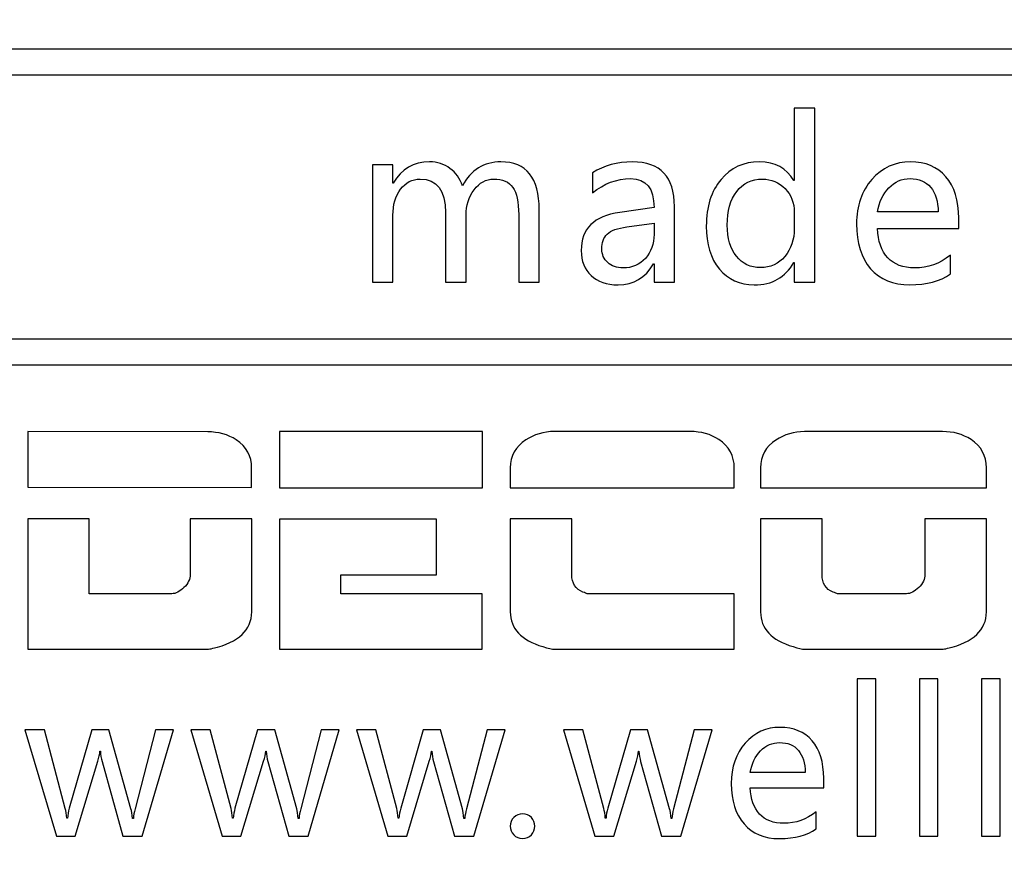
# Model space of a CAD drawing. Header units: millimetres. Extents: x -1114 to 1396, y -630 to 631.
# Tile 66 of 256: x -923.22 to -916.3, y -67.38 to -61.42. Entities that reach past the tile are written whole.
import ezdxf

# ---------------------------------------------------------------- set-up
doc = ezdxf.new("R2010")
doc.units = ezdxf.units.MM
doc.header["$MEASUREMENT"] = 0

msp = doc.modelspace()

# ---------------------------------------------------------------- linework, layer by layer
at = {"lineweight": 18}
msp.add_open_spline([(1038.9843, -629.7647), (1038.9843, -629.7647), (-1111.4882, -629.7647), (-1111.4882, -629.7647), (-1111.4882, -629.7647), (-1111.4882, -629.7647), (-1111.4882, 630.7883), (-1111.4882, 630.7883), (-1111.4882, 630.7883), (-1111.4882, 630.7883), (1038.9843, 630.7883), (1038.9843, 630.7883)], degree=3, knots=[0, 0, 0, 0, 0.333333, 0.333333, 0.333333, 0.333333, 0.666667, 0.666667, 0.666667, 0.666667, 1, 1, 1, 1], dxfattribs=at)
for points, knots in [([(-908.3456, -61.7358), (-908.3456, -61.7358), (-908.4048, -61.8085), (-908.4048, -61.8085), (-908.4048, -61.8085), (-908.4048, -61.8085), (-948.4773, -61.8085), (-948.4773, -61.8085), (-948.4773, -61.8085), (-948.4773, -61.8085), (-948.4773, -61.6265), (-948.4773, -61.6265), (-948.4773, -61.6265), (-948.4773, -61.6265), (-908.4048, -61.6265), (-908.4048, -61.6265), (-908.4048, -61.6265), (-908.4048, -61.6265), (-908.3456, -61.7358), (-908.3456, -61.7358)], [0, 0, 0, 0, 0.2, 0.2, 0.2, 0.2, 0.4, 0.4, 0.4, 0.4, 0.6, 0.6, 0.6, 0.6, 0.8, 0.8, 0.8, 0.8, 1, 1, 1, 1]), ([(-917.6292, -63.2654), (-917.6292, -63.2654), (-917.7735, -63.2654), (-917.7735, -63.2654), (-917.7735, -63.2654), (-917.7735, -63.2654), (-917.7735, -63.1283), (-917.7735, -63.1283), (-917.7735, -63.1283), (-917.7735, -63.1283), (-917.7765, -63.1283), (-917.7765, -63.1283), (-917.7765, -63.1283), (-917.8361, -63.2327), (-917.9284, -63.2851), (-918.0538, -63.2851), (-918.0538, -63.2851), (-918.1569, -63.2851), (-918.2391, -63.2477), (-918.2999, -63.1735), (-918.2999, -63.1735), (-918.3608, -63.0988), (-918.3916, -62.9983), (-918.3916, -62.872), (-918.3916, -62.872), (-918.3916, -62.7354), (-918.3569, -62.6258), (-918.2882, -62.5436), (-918.2882, -62.5436), (-918.2194, -62.4611), (-918.1294, -62.4199), (-918.0184, -62.4199), (-918.0184, -62.4199), (-917.9074, -62.4199), (-917.8266, -62.4637), (-917.7765, -62.5515), (-917.7765, -62.5515), (-917.7765, -62.5515), (-917.7735, -62.5515), (-917.7735, -62.5515), (-917.7735, -62.5515), (-917.7735, -62.5515), (-917.7735, -62.0428), (-917.7735, -62.0428), (-917.7735, -62.0428), (-917.7735, -62.0428), (-917.6292, -62.0428), (-917.6292, -62.0428), (-917.6292, -62.0428), (-917.6292, -62.0428), (-917.6292, -63.2654), (-917.6292, -63.2654)], [0, 0, 0, 0, 0.076923, 0.076923, 0.076923, 0.076923, 0.153846, 0.153846, 0.153846, 0.153846, 0.230769, 0.230769, 0.230769, 0.230769, 0.307692, 0.307692, 0.307692, 0.307692, 0.384615, 0.384615, 0.384615, 0.384615, 0.461538, 0.461538, 0.461538, 0.461538, 0.538462, 0.538462, 0.538462, 0.538462, 0.615385, 0.615385, 0.615385, 0.615385, 0.692308, 0.692308, 0.692308, 0.692308, 0.769231, 0.769231, 0.769231, 0.769231, 0.846154, 0.846154, 0.846154, 0.846154, 0.923077, 0.923077, 0.923077, 0.923077, 1, 1, 1, 1]), ([(-919.5671, -63.2654), (-919.5671, -63.2654), (-919.7114, -63.2654), (-919.7114, -63.2654), (-919.7114, -63.2654), (-919.7114, -63.2654), (-919.7114, -62.7911), (-919.7114, -62.7911), (-919.7114, -62.7911), (-919.7114, -62.7014), (-919.7252, -62.6376), (-919.753, -62.5989), (-919.753, -62.5989), (-919.7801, -62.5603), (-919.8257, -62.541), (-919.8885, -62.541), (-919.8885, -62.541), (-919.9416, -62.541), (-919.987, -62.5662), (-920.0247, -62.6163), (-920.0247, -62.6163), (-920.0629, -62.6667), (-920.0817, -62.7263), (-920.0817, -62.7951), (-920.0817, -62.7951), (-920.0817, -62.7951), (-920.0817, -63.2654), (-920.0817, -63.2654), (-920.0817, -63.2654), (-920.0817, -63.2654), (-920.2263, -63.2654), (-920.2263, -63.2654), (-920.2263, -63.2654), (-920.2263, -63.2654), (-920.2263, -62.7763), (-920.2263, -62.7763), (-920.2263, -62.7763), (-920.2263, -62.6192), (-920.2859, -62.541), (-920.4053, -62.541), (-920.4053, -62.541), (-920.4603, -62.541), (-920.5059, -62.5646), (-920.5422, -62.6127), (-920.5422, -62.6127), (-920.5782, -62.6605), (-920.5962, -62.7214), (-920.5962, -62.7957), (-920.5962, -62.7957), (-920.5962, -62.7957), (-920.5962, -63.2654), (-920.5962, -63.2654), (-920.5962, -63.2654), (-920.5962, -63.2654), (-920.7406, -63.2654), (-920.7406, -63.2654), (-920.7406, -63.2654), (-920.7406, -63.2654), (-920.7406, -62.4395), (-920.7406, -62.4395), (-920.7406, -62.4395), (-920.7406, -62.4395), (-920.5962, -62.4395), (-920.5962, -62.4395), (-920.5962, -62.4395), (-920.5962, -62.4395), (-920.5962, -62.5701), (-920.5962, -62.5701), (-920.5962, -62.5701), (-920.5962, -62.5701), (-920.5932, -62.5701), (-920.5932, -62.5701), (-920.5932, -62.5701), (-920.5353, -62.4699), (-920.4505, -62.4199), (-920.3389, -62.4199), (-920.3389, -62.4199), (-920.2842, -62.4199), (-920.2362, -62.435), (-920.1946, -62.4654), (-920.1946, -62.4654), (-920.153, -62.4958), (-920.1239, -62.5367), (-920.1075, -62.5888), (-920.1075, -62.5888), (-920.047, -62.4762), (-919.9566, -62.4199), (-919.8361, -62.4199), (-919.8361, -62.4199), (-919.6567, -62.4199), (-919.5671, -62.5318), (-919.5671, -62.7561), (-919.5671, -62.7561), (-919.5671, -62.7561), (-919.5671, -63.2654), (-919.5671, -63.2654)], [0, 0, 0, 0, 0.041667, 0.041667, 0.041667, 0.041667, 0.083333, 0.083333, 0.083333, 0.083333, 0.125, 0.125, 0.125, 0.125, 0.166667, 0.166667, 0.166667, 0.166667, 0.208333, 0.208333, 0.208333, 0.208333, 0.25, 0.25, 0.25, 0.25, 0.291667, 0.291667, 0.291667, 0.291667, 0.333333, 0.333333, 0.333333, 0.333333, 0.375, 0.375, 0.375, 0.375, 0.416667, 0.416667, 0.416667, 0.416667, 0.458333, 0.458333, 0.458333, 0.458333, 0.5, 0.5, 0.5, 0.5, 0.541667, 0.541667, 0.541667, 0.541667, 0.583333, 0.583333, 0.583333, 0.583333, 0.625, 0.625, 0.625, 0.625, 0.666667, 0.666667, 0.666667, 0.666667, 0.708333, 0.708333, 0.708333, 0.708333, 0.75, 0.75, 0.75, 0.75, 0.791667, 0.791667, 0.791667, 0.791667, 0.833333, 0.833333, 0.833333, 0.833333, 0.875, 0.875, 0.875, 0.875, 0.916667, 0.916667, 0.916667, 0.916667, 0.958333, 0.958333, 0.958333, 0.958333, 1, 1, 1, 1]), ([(-919.1918, -62.4969), (-919.111, -62.4456), (-919.0174, -62.42), (-918.9109, -62.42), (-918.9109, -62.42), (-918.7142, -62.42), (-918.6161, -62.5245), (-918.6161, -62.7336), (-918.6161, -62.7336), (-918.6161, -62.7336), (-918.6161, -63.2656), (-918.6161, -63.2656), (-918.6161, -63.2656), (-918.6161, -63.2656), (-918.7594, -63.2656), (-918.7594, -63.2656), (-918.7594, -63.2656), (-918.7594, -63.2656), (-918.7594, -63.1376), (-918.7594, -63.1376), (-918.7594, -63.1376), (-918.7594, -63.1376), (-918.763, -63.1376), (-918.763, -63.1376), (-918.763, -63.1376), (-918.8193, -63.2358), (-918.9028, -63.2849), (-919.0127, -63.2849), (-919.0127, -63.2849), (-919.092, -63.2849), (-919.1548, -63.2633), (-919.2017, -63.22), (-919.2017, -63.22), (-919.2481, -63.1765), (-919.2713, -63.118), (-919.2713, -63.0443), (-919.2713, -63.0443), (-919.2713, -62.8901), (-919.1813, -62.8001), (-919.001, -62.7749), (-919.001, -62.7749), (-919.001, -62.7749), (-918.7594, -62.7405), (-918.7594, -62.7405), (-918.7594, -62.7405), (-918.7594, -62.6053), (-918.8141, -62.5379), (-918.924, -62.5379), (-918.924, -62.5379), (-919.0219, -62.5379), (-919.1113, -62.5713), (-919.1918, -62.6381), (-919.1918, -62.6381), (-919.1918, -62.6381), (-919.1918, -62.4969), (-919.1918, -62.4969)], [0, 0, 0, 0, 0.071429, 0.071429, 0.071429, 0.071429, 0.142857, 0.142857, 0.142857, 0.142857, 0.214286, 0.214286, 0.214286, 0.214286, 0.285714, 0.285714, 0.285714, 0.285714, 0.357143, 0.357143, 0.357143, 0.357143, 0.428571, 0.428571, 0.428571, 0.428571, 0.5, 0.5, 0.5, 0.5, 0.571429, 0.571429, 0.571429, 0.571429, 0.642857, 0.642857, 0.642857, 0.642857, 0.714286, 0.714286, 0.714286, 0.714286, 0.785714, 0.785714, 0.785714, 0.785714, 0.857143, 0.857143, 0.857143, 0.857143, 0.928571, 0.928571, 0.928571, 0.928571, 1, 1, 1, 1]), ([(-916.6163, -62.8896), (-916.6163, -62.8896), (-917.1868, -62.8896), (-917.1868, -62.8896), (-917.1868, -62.8896), (-917.1842, -62.978), (-917.1607, -63.0458), (-917.1152, -63.0939), (-917.1152, -63.0939), (-917.07, -63.142), (-917.0068, -63.1662), (-916.926, -63.1662), (-916.926, -63.1662), (-916.8346, -63.1662), (-916.7508, -63.1364), (-916.6746, -63.0772), (-916.6746, -63.0772), (-916.6746, -63.0772), (-916.6746, -63.2082), (-916.6746, -63.2082), (-916.6746, -63.2082), (-916.7463, -63.2592), (-916.8416, -63.2847), (-916.9601, -63.2847), (-916.9601, -63.2847), (-917.0779, -63.2847), (-917.1699, -63.2471), (-917.2359, -63.1715), (-917.2359, -63.1715), (-917.3021, -63.0955), (-917.3351, -62.9905), (-917.3351, -62.8559), (-917.3351, -62.8559), (-917.3351, -62.7296), (-917.2988, -62.6254), (-917.2265, -62.543), (-917.2265, -62.543), (-917.1538, -62.4608), (-917.0638, -62.4199), (-916.9561, -62.4199), (-916.9561, -62.4199), (-916.8494, -62.4199), (-916.7662, -62.4546), (-916.706, -62.524), (-916.706, -62.524), (-916.6464, -62.5937), (-916.6163, -62.6907), (-916.6163, -62.8157), (-916.6163, -62.8157), (-916.6163, -62.8157), (-916.6163, -62.8896), (-916.6163, -62.8896)], [0, 0, 0, 0, 0.076923, 0.076923, 0.076923, 0.076923, 0.153846, 0.153846, 0.153846, 0.153846, 0.230769, 0.230769, 0.230769, 0.230769, 0.307692, 0.307692, 0.307692, 0.307692, 0.384615, 0.384615, 0.384615, 0.384615, 0.461538, 0.461538, 0.461538, 0.461538, 0.538462, 0.538462, 0.538462, 0.538462, 0.615385, 0.615385, 0.615385, 0.615385, 0.692308, 0.692308, 0.692308, 0.692308, 0.769231, 0.769231, 0.769231, 0.769231, 0.846154, 0.846154, 0.846154, 0.846154, 0.923077, 0.923077, 0.923077, 0.923077, 1, 1, 1, 1]), ([(-917.7729, -62.7741), (-917.7729, -62.7077), (-917.7941, -62.6523), (-917.8374, -62.6078), (-917.8374, -62.6078), (-917.8803, -62.5633), (-917.9333, -62.541), (-917.9961, -62.541), (-917.9961, -62.541), (-918.0731, -62.541), (-918.1337, -62.5698), (-918.1775, -62.6278), (-918.1775, -62.6278), (-918.2217, -62.686), (-918.244, -62.7649), (-918.244, -62.865), (-918.244, -62.865), (-918.244, -62.9574), (-918.2226, -63.03), (-918.1801, -63.0837), (-918.1801, -63.0837), (-918.1379, -63.1371), (-918.081, -63.1639), (-918.0102, -63.1639), (-918.0102, -63.1639), (-917.9405, -63.1639), (-917.8832, -63.1375), (-917.8393, -63.085), (-917.8393, -63.085), (-917.7948, -63.0327), (-917.7729, -62.9672), (-917.7729, -62.889), (-917.7729, -62.889), (-917.7729, -62.889), (-917.7729, -62.7741), (-917.7729, -62.7741)], [0, 0, 0, 0, 0.111111, 0.111111, 0.111111, 0.111111, 0.222222, 0.222222, 0.222222, 0.222222, 0.333333, 0.333333, 0.333333, 0.333333, 0.444444, 0.444444, 0.444444, 0.444444, 0.555556, 0.555556, 0.555556, 0.555556, 0.666667, 0.666667, 0.666667, 0.666667, 0.777778, 0.777778, 0.777778, 0.777778, 0.888889, 0.888889, 0.888889, 0.888889, 1, 1, 1, 1]), ([(-916.7607, -62.7724), (-916.7613, -62.6978), (-916.7787, -62.6399), (-916.8134, -62.599), (-916.8134, -62.599), (-916.8478, -62.5584), (-916.8959, -62.5378), (-916.9584, -62.5378), (-916.9584, -62.5378), (-917.016, -62.5378), (-917.0657, -62.5597), (-917.1077, -62.6029), (-917.1077, -62.6029), (-917.1495, -62.6461), (-917.1761, -62.7027), (-917.1868, -62.7724), (-917.1868, -62.7724), (-917.1868, -62.7724), (-916.7607, -62.7724), (-916.7607, -62.7724)], [0, 0, 0, 0, 0.2, 0.2, 0.2, 0.2, 0.4, 0.4, 0.4, 0.4, 0.6, 0.6, 0.6, 0.6, 0.8, 0.8, 0.8, 0.8, 1, 1, 1, 1]), ([(-918.9502, -62.877), (-919.017, -62.8862), (-919.0628, -62.9029), (-919.0884, -62.9278), (-919.0884, -62.9278), (-919.1139, -62.9526), (-919.1263, -62.9877), (-919.1263, -63.0325), (-919.1263, -63.0325), (-919.1263, -63.0718), (-919.1126, -63.1039), (-919.0851, -63.1287), (-919.0851, -63.1287), (-919.0576, -63.1536), (-919.0213, -63.166), (-918.9761, -63.166), (-918.9761, -63.166), (-918.9129, -63.166), (-918.8612, -63.1435), (-918.8203, -63.099), (-918.8203, -63.099), (-918.7797, -63.0541), (-918.7594, -62.9978), (-918.7594, -62.9301), (-918.7594, -62.9301), (-918.7594, -62.9301), (-918.7594, -62.8508), (-918.7594, -62.8508), (-918.7594, -62.8508), (-918.7594, -62.8508), (-918.9502, -62.877), (-918.9502, -62.877)], [0, 0, 0, 0, 0.125, 0.125, 0.125, 0.125, 0.25, 0.25, 0.25, 0.25, 0.375, 0.375, 0.375, 0.375, 0.5, 0.5, 0.5, 0.5, 0.625, 0.625, 0.625, 0.625, 0.75, 0.75, 0.75, 0.75, 0.875, 0.875, 0.875, 0.875, 1, 1, 1, 1]), ([(-948.5366, -63.7754), (-948.5366, -63.7754), (-948.4773, -63.666), (-948.4773, -63.666), (-948.4773, -63.666), (-948.4773, -63.666), (-908.4048, -63.666), (-908.4048, -63.666), (-908.4048, -63.666), (-908.4048, -63.666), (-908.4048, -63.8483), (-908.4048, -63.8483), (-908.4048, -63.8483), (-908.4048, -63.8483), (-948.4773, -63.8483), (-948.4773, -63.8483), (-948.4773, -63.8483), (-948.4773, -63.8483), (-948.5366, -63.7754), (-948.5366, -63.7754)], [0, 0, 0, 0, 0.2, 0.2, 0.2, 0.2, 0.4, 0.4, 0.4, 0.4, 0.6, 0.6, 0.6, 0.6, 0.8, 0.8, 0.8, 0.8, 1, 1, 1, 1]), ([(-908.3456, -63.739), (-908.3456, -63.739), (-908.4048, -63.8483), (-908.4048, -63.8483), (-908.4048, -63.8483), (-908.4048, -63.8483), (-948.4773, -63.8483), (-948.4773, -63.8483), (-948.4773, -63.8483), (-948.4773, -63.8483), (-948.4773, -63.666), (-948.4773, -63.666), (-948.4773, -63.666), (-948.4773, -63.666), (-908.4048, -63.666), (-908.4048, -63.666), (-908.4048, -63.666), (-908.4048, -63.666), (-908.3456, -63.739), (-908.3456, -63.739)], [0, 0, 0, 0, 0.2, 0.2, 0.2, 0.2, 0.4, 0.4, 0.4, 0.4, 0.6, 0.6, 0.6, 0.6, 0.8, 0.8, 0.8, 0.8, 1, 1, 1, 1]), ([(-917.3298, -66.0567), (-917.3298, -66.0567), (-917.1992, -66.0567), (-917.1992, -66.0567), (-917.1992, -66.0567), (-917.1992, -66.0567), (-917.1992, -67.1631), (-917.1992, -67.1631), (-917.1992, -67.1631), (-917.1992, -67.1631), (-917.3298, -67.1631), (-917.3298, -67.1631), (-917.3298, -67.1631), (-917.3298, -67.1631), (-917.3298, -66.0567), (-917.3298, -66.0567)], [0, 0, 0, 0, 0.25, 0.25, 0.25, 0.25, 0.5, 0.5, 0.5, 0.5, 0.75, 0.75, 0.75, 0.75, 1, 1, 1, 1]), ([(-916.8928, -66.0567), (-916.8928, -66.0567), (-916.7622, -66.0567), (-916.7622, -66.0567), (-916.7622, -66.0567), (-916.7622, -66.0567), (-916.7622, -67.1631), (-916.7622, -67.1631), (-916.7622, -67.1631), (-916.7622, -67.1631), (-916.8928, -67.1631), (-916.8928, -67.1631), (-916.8928, -67.1631), (-916.8928, -67.1631), (-916.8928, -66.0567), (-916.8928, -66.0567)], [0, 0, 0, 0, 0.25, 0.25, 0.25, 0.25, 0.5, 0.5, 0.5, 0.5, 0.75, 0.75, 0.75, 0.75, 1, 1, 1, 1]), ([(-916.4558, -66.0567), (-916.4558, -66.0567), (-916.3252, -66.0567), (-916.3252, -66.0567), (-916.3252, -66.0567), (-916.3252, -66.0567), (-916.3252, -67.1631), (-916.3252, -67.1631), (-916.3252, -67.1631), (-916.3252, -67.1631), (-916.4558, -67.1631), (-916.4558, -67.1631), (-916.4558, -67.1631), (-916.4558, -67.1631), (-916.4558, -66.0567), (-916.4558, -66.0567)], [0, 0, 0, 0, 0.25, 0.25, 0.25, 0.25, 0.5, 0.5, 0.5, 0.5, 0.75, 0.75, 0.75, 0.75, 1, 1, 1, 1]), ([(-922.1391, -66.4154), (-922.1391, -66.4154), (-922.3591, -67.163), (-922.3591, -67.163), (-922.3591, -67.163), (-922.3591, -67.163), (-922.4952, -67.163), (-922.4952, -67.163), (-922.4952, -67.163), (-922.4952, -67.163), (-922.6419, -66.6383), (-922.6419, -66.6383), (-922.6419, -66.6383), (-922.6481, -66.6157), (-922.652, -66.5922), (-922.654, -66.5667), (-922.654, -66.5667), (-922.654, -66.5667), (-922.6566, -66.5667), (-922.6566, -66.5667), (-922.6566, -66.5667), (-922.658, -66.586), (-922.6631, -66.6092), (-922.672, -66.637), (-922.672, -66.637), (-922.672, -66.637), (-922.8307, -67.163), (-922.8307, -67.163), (-922.8307, -67.163), (-922.8307, -67.163), (-922.9627, -67.163), (-922.9627, -67.163), (-922.9627, -67.163), (-922.9627, -67.163), (-923.1843, -66.4154), (-923.1843, -66.4154), (-923.1843, -66.4154), (-923.1843, -66.4154), (-923.0481, -66.4154), (-923.0481, -66.4154), (-923.0481, -66.4154), (-923.0481, -66.4154), (-922.9008, -66.9695), (-922.9008, -66.9695), (-922.9008, -66.9695), (-922.8962, -66.9862), (-922.8929, -67.0089), (-922.8907, -67.0377), (-922.8907, -67.0377), (-922.8907, -67.0377), (-922.8854, -67.0377), (-922.8854, -67.0377), (-922.8854, -67.0377), (-922.8834, -67.0131), (-922.8795, -66.9895), (-922.8727, -66.9676), (-922.8727, -66.9676), (-922.8727, -66.9676), (-922.7139, -66.4154), (-922.7139, -66.4154), (-922.7139, -66.4154), (-922.7139, -66.4154), (-922.5935, -66.4154), (-922.5935, -66.4154), (-922.5935, -66.4154), (-922.5935, -66.4154), (-922.4386, -66.9702), (-922.4386, -66.9702), (-922.4386, -66.9702), (-922.4341, -66.9866), (-922.4307, -67.0095), (-922.4278, -67.0393), (-922.4278, -67.0393), (-922.4278, -67.0393), (-922.4219, -67.0393), (-922.4219, -67.0393), (-922.4219, -67.0393), (-922.4209, -67.0194), (-922.417, -66.9965), (-922.4097, -66.9702), (-922.4097, -66.9702), (-922.4097, -66.9702), (-922.2657, -66.4154), (-922.2657, -66.4154), (-922.2657, -66.4154), (-922.2657, -66.4154), (-922.1391, -66.4154), (-922.1391, -66.4154)], [0, 0, 0, 0, 0.045455, 0.045455, 0.045455, 0.045455, 0.090909, 0.090909, 0.090909, 0.090909, 0.136364, 0.136364, 0.136364, 0.136364, 0.181818, 0.181818, 0.181818, 0.181818, 0.227273, 0.227273, 0.227273, 0.227273, 0.272727, 0.272727, 0.272727, 0.272727, 0.318182, 0.318182, 0.318182, 0.318182, 0.363636, 0.363636, 0.363636, 0.363636, 0.409091, 0.409091, 0.409091, 0.409091, 0.454545, 0.454545, 0.454545, 0.454545, 0.5, 0.5, 0.5, 0.5, 0.545455, 0.545455, 0.545455, 0.545455, 0.590909, 0.590909, 0.590909, 0.590909, 0.636364, 0.636364, 0.636364, 0.636364, 0.681818, 0.681818, 0.681818, 0.681818, 0.727273, 0.727273, 0.727273, 0.727273, 0.772727, 0.772727, 0.772727, 0.772727, 0.818182, 0.818182, 0.818182, 0.818182, 0.863636, 0.863636, 0.863636, 0.863636, 0.909091, 0.909091, 0.909091, 0.909091, 0.954545, 0.954545, 0.954545, 0.954545, 1, 1, 1, 1]), ([(-920.9733, -66.4154), (-920.9733, -66.4154), (-921.1932, -67.163), (-921.1932, -67.163), (-921.1932, -67.163), (-921.1932, -67.163), (-921.3294, -67.163), (-921.3294, -67.163), (-921.3294, -67.163), (-921.3294, -67.163), (-921.476, -66.6383), (-921.476, -66.6383), (-921.476, -66.6383), (-921.4823, -66.6157), (-921.4862, -66.5922), (-921.4882, -66.5667), (-921.4882, -66.5667), (-921.4882, -66.5667), (-921.4908, -66.5667), (-921.4908, -66.5667), (-921.4908, -66.5667), (-921.4921, -66.586), (-921.4973, -66.6092), (-921.5062, -66.637), (-921.5062, -66.637), (-921.5062, -66.637), (-921.6649, -67.163), (-921.6649, -67.163), (-921.6649, -67.163), (-921.6649, -67.163), (-921.7971, -67.163), (-921.7971, -67.163), (-921.7971, -67.163), (-921.7971, -67.163), (-922.0185, -66.4154), (-922.0185, -66.4154), (-922.0185, -66.4154), (-922.0185, -66.4154), (-921.8822, -66.4154), (-921.8822, -66.4154), (-921.8822, -66.4154), (-921.8822, -66.4154), (-921.735, -66.9695), (-921.735, -66.9695), (-921.735, -66.9695), (-921.7304, -66.9862), (-921.7271, -67.0089), (-921.7249, -67.0377), (-921.7249, -67.0377), (-921.7249, -67.0377), (-921.7196, -67.0377), (-921.7196, -67.0377), (-921.7196, -67.0377), (-921.7176, -67.0131), (-921.7137, -66.9895), (-921.7071, -66.9676), (-921.7071, -66.9676), (-921.7071, -66.9676), (-921.5481, -66.4154), (-921.5481, -66.4154), (-921.5481, -66.4154), (-921.5481, -66.4154), (-921.4276, -66.4154), (-921.4276, -66.4154), (-921.4276, -66.4154), (-921.4276, -66.4154), (-921.2728, -66.9702), (-921.2728, -66.9702), (-921.2728, -66.9702), (-921.2682, -66.9866), (-921.2649, -67.0095), (-921.2619, -67.0393), (-921.2619, -67.0393), (-921.2619, -67.0393), (-921.2561, -67.0393), (-921.2561, -67.0393), (-921.2561, -67.0393), (-921.2551, -67.0194), (-921.2512, -66.9965), (-921.2439, -66.9702), (-921.2439, -66.9702), (-921.2439, -66.9702), (-921.0999, -66.4154), (-921.0999, -66.4154), (-921.0999, -66.4154), (-921.0999, -66.4154), (-920.9733, -66.4154), (-920.9733, -66.4154)], [0, 0, 0, 0, 0.045455, 0.045455, 0.045455, 0.045455, 0.090909, 0.090909, 0.090909, 0.090909, 0.136364, 0.136364, 0.136364, 0.136364, 0.181818, 0.181818, 0.181818, 0.181818, 0.227273, 0.227273, 0.227273, 0.227273, 0.272727, 0.272727, 0.272727, 0.272727, 0.318182, 0.318182, 0.318182, 0.318182, 0.363636, 0.363636, 0.363636, 0.363636, 0.409091, 0.409091, 0.409091, 0.409091, 0.454545, 0.454545, 0.454545, 0.454545, 0.5, 0.5, 0.5, 0.5, 0.545455, 0.545455, 0.545455, 0.545455, 0.590909, 0.590909, 0.590909, 0.590909, 0.636364, 0.636364, 0.636364, 0.636364, 0.681818, 0.681818, 0.681818, 0.681818, 0.727273, 0.727273, 0.727273, 0.727273, 0.772727, 0.772727, 0.772727, 0.772727, 0.818182, 0.818182, 0.818182, 0.818182, 0.863636, 0.863636, 0.863636, 0.863636, 0.909091, 0.909091, 0.909091, 0.909091, 0.954545, 0.954545, 0.954545, 0.954545, 1, 1, 1, 1]), ([(-919.8076, -66.4154), (-919.8076, -66.4154), (-920.0276, -67.163), (-920.0276, -67.163), (-920.0276, -67.163), (-920.0276, -67.163), (-920.1637, -67.163), (-920.1637, -67.163), (-920.1637, -67.163), (-920.1637, -67.163), (-920.3104, -66.6383), (-920.3104, -66.6383), (-920.3104, -66.6383), (-920.3166, -66.6157), (-920.3205, -66.5922), (-920.3225, -66.5667), (-920.3225, -66.5667), (-920.3225, -66.5667), (-920.3251, -66.5667), (-920.3251, -66.5667), (-920.3251, -66.5667), (-920.3264, -66.586), (-920.3316, -66.6092), (-920.3405, -66.637), (-920.3405, -66.637), (-920.3405, -66.637), (-920.4992, -67.163), (-920.4992, -67.163), (-920.4992, -67.163), (-920.4992, -67.163), (-920.6314, -67.163), (-920.6314, -67.163), (-920.6314, -67.163), (-920.6314, -67.163), (-920.8527, -66.4154), (-920.8527, -66.4154), (-920.8527, -66.4154), (-920.8527, -66.4154), (-920.7166, -66.4154), (-920.7166, -66.4154), (-920.7166, -66.4154), (-920.7166, -66.4154), (-920.5693, -66.9695), (-920.5693, -66.9695), (-920.5693, -66.9695), (-920.5647, -66.9862), (-920.5615, -67.0089), (-920.5592, -67.0377), (-920.5592, -67.0377), (-920.5592, -67.0377), (-920.5539, -67.0377), (-920.5539, -67.0377), (-920.5539, -67.0377), (-920.5519, -67.0131), (-920.548, -66.9895), (-920.5414, -66.9676), (-920.5414, -66.9676), (-920.5414, -66.9676), (-920.3824, -66.4154), (-920.3824, -66.4154), (-920.3824, -66.4154), (-920.3824, -66.4154), (-920.262, -66.4154), (-920.262, -66.4154), (-920.262, -66.4154), (-920.262, -66.4154), (-920.1071, -66.9702), (-920.1071, -66.9702), (-920.1071, -66.9702), (-920.1025, -66.9866), (-920.0992, -67.0095), (-920.0963, -67.0393), (-920.0963, -67.0393), (-920.0963, -67.0393), (-920.0904, -67.0393), (-920.0904, -67.0393), (-920.0904, -67.0393), (-920.0894, -67.0194), (-920.0855, -66.9965), (-920.0783, -66.9702), (-920.0783, -66.9702), (-920.0783, -66.9702), (-919.9342, -66.4154), (-919.9342, -66.4154), (-919.9342, -66.4154), (-919.9342, -66.4154), (-919.8076, -66.4154), (-919.8076, -66.4154)], [0, 0, 0, 0, 0.045455, 0.045455, 0.045455, 0.045455, 0.090909, 0.090909, 0.090909, 0.090909, 0.136364, 0.136364, 0.136364, 0.136364, 0.181818, 0.181818, 0.181818, 0.181818, 0.227273, 0.227273, 0.227273, 0.227273, 0.272727, 0.272727, 0.272727, 0.272727, 0.318182, 0.318182, 0.318182, 0.318182, 0.363636, 0.363636, 0.363636, 0.363636, 0.409091, 0.409091, 0.409091, 0.409091, 0.454545, 0.454545, 0.454545, 0.454545, 0.5, 0.5, 0.5, 0.5, 0.545455, 0.545455, 0.545455, 0.545455, 0.590909, 0.590909, 0.590909, 0.590909, 0.636364, 0.636364, 0.636364, 0.636364, 0.681818, 0.681818, 0.681818, 0.681818, 0.727273, 0.727273, 0.727273, 0.727273, 0.772727, 0.772727, 0.772727, 0.772727, 0.818182, 0.818182, 0.818182, 0.818182, 0.863636, 0.863636, 0.863636, 0.863636, 0.909091, 0.909091, 0.909091, 0.909091, 0.954545, 0.954545, 0.954545, 0.954545, 1, 1, 1, 1]), ([(-918.3507, -66.4154), (-918.3507, -66.4154), (-918.5707, -67.163), (-918.5707, -67.163), (-918.5707, -67.163), (-918.5707, -67.163), (-918.7068, -67.163), (-918.7068, -67.163), (-918.7068, -67.163), (-918.7068, -67.163), (-918.8535, -66.6383), (-918.8535, -66.6383), (-918.8535, -66.6383), (-918.8597, -66.6157), (-918.8636, -66.5922), (-918.8656, -66.5667), (-918.8656, -66.5667), (-918.8656, -66.5667), (-918.8682, -66.5667), (-918.8682, -66.5667), (-918.8682, -66.5667), (-918.8695, -66.586), (-918.8748, -66.6092), (-918.8836, -66.637), (-918.8836, -66.637), (-918.8836, -66.637), (-919.0423, -67.163), (-919.0423, -67.163), (-919.0423, -67.163), (-919.0423, -67.163), (-919.1746, -67.163), (-919.1746, -67.163), (-919.1746, -67.163), (-919.1746, -67.163), (-919.3959, -66.4154), (-919.3959, -66.4154), (-919.3959, -66.4154), (-919.3959, -66.4154), (-919.2597, -66.4154), (-919.2597, -66.4154), (-919.2597, -66.4154), (-919.2597, -66.4154), (-919.1124, -66.9695), (-919.1124, -66.9695), (-919.1124, -66.9695), (-919.1078, -66.9862), (-919.1045, -67.0089), (-919.1023, -67.0377), (-919.1023, -67.0377), (-919.1023, -67.0377), (-919.097, -67.0377), (-919.097, -67.0377), (-919.097, -67.0377), (-919.0954, -67.0131), (-919.0911, -66.9895), (-919.0846, -66.9676), (-919.0846, -66.9676), (-919.0846, -66.9676), (-918.9255, -66.4154), (-918.9255, -66.4154), (-918.9255, -66.4154), (-918.9255, -66.4154), (-918.8051, -66.4154), (-918.8051, -66.4154), (-918.8051, -66.4154), (-918.8051, -66.4154), (-918.6502, -66.9702), (-918.6502, -66.9702), (-918.6502, -66.9702), (-918.6456, -66.9866), (-918.6423, -67.0095), (-918.6394, -67.0393), (-918.6394, -67.0393), (-918.6394, -67.0393), (-918.6335, -67.0393), (-918.6335, -67.0393), (-918.6335, -67.0393), (-918.6325, -67.0194), (-918.6286, -66.9965), (-918.6214, -66.9702), (-918.6214, -66.9702), (-918.6214, -66.9702), (-918.4773, -66.4154), (-918.4773, -66.4154), (-918.4773, -66.4154), (-918.4773, -66.4154), (-918.3507, -66.4154), (-918.3507, -66.4154)], [0, 0, 0, 0, 0.045455, 0.045455, 0.045455, 0.045455, 0.090909, 0.090909, 0.090909, 0.090909, 0.136364, 0.136364, 0.136364, 0.136364, 0.181818, 0.181818, 0.181818, 0.181818, 0.227273, 0.227273, 0.227273, 0.227273, 0.272727, 0.272727, 0.272727, 0.272727, 0.318182, 0.318182, 0.318182, 0.318182, 0.363636, 0.363636, 0.363636, 0.363636, 0.409091, 0.409091, 0.409091, 0.409091, 0.454545, 0.454545, 0.454545, 0.454545, 0.5, 0.5, 0.5, 0.5, 0.545455, 0.545455, 0.545455, 0.545455, 0.590909, 0.590909, 0.590909, 0.590909, 0.636364, 0.636364, 0.636364, 0.636364, 0.681818, 0.681818, 0.681818, 0.681818, 0.727273, 0.727273, 0.727273, 0.727273, 0.772727, 0.772727, 0.772727, 0.772727, 0.818182, 0.818182, 0.818182, 0.818182, 0.863636, 0.863636, 0.863636, 0.863636, 0.909091, 0.909091, 0.909091, 0.909091, 0.954545, 0.954545, 0.954545, 0.954545, 1, 1, 1, 1]), ([(-917.5659, -66.8228), (-917.5659, -66.8228), (-918.0821, -66.8228), (-918.0821, -66.8228), (-918.0821, -66.8228), (-918.0798, -66.9026), (-918.0582, -66.9642), (-918.0173, -67.0077), (-918.0173, -67.0077), (-917.9764, -67.0512), (-917.9194, -67.0732), (-917.8461, -67.0732), (-917.8461, -67.0732), (-917.7632, -67.0732), (-917.6876, -67.0464), (-917.6186, -66.9927), (-917.6186, -66.9927), (-917.6186, -66.9927), (-917.6186, -67.1109), (-917.6186, -67.1109), (-917.6186, -67.1109), (-917.6834, -67.1573), (-917.7695, -67.1806), (-917.8769, -67.1806), (-917.8769, -67.1806), (-917.9832, -67.1806), (-918.0668, -67.1462), (-918.1263, -67.0777), (-918.1263, -67.0777), (-918.1865, -67.0094), (-918.216, -66.9144), (-918.216, -66.7923), (-918.216, -66.7923), (-918.216, -66.6781), (-918.1833, -66.5838), (-918.1178, -66.5091), (-918.1178, -66.5091), (-918.052, -66.4352), (-917.9704, -66.3979), (-917.8733, -66.3979), (-917.8733, -66.3979), (-917.7771, -66.3979), (-917.7014, -66.4293), (-917.6471, -66.4921), (-917.6471, -66.4921), (-917.5931, -66.555), (-917.5659, -66.643), (-917.5659, -66.7559), (-917.5659, -66.7559), (-917.5659, -66.7559), (-917.5659, -66.8228), (-917.5659, -66.8228)], [0, 0, 0, 0, 0.076923, 0.076923, 0.076923, 0.076923, 0.153846, 0.153846, 0.153846, 0.153846, 0.230769, 0.230769, 0.230769, 0.230769, 0.307692, 0.307692, 0.307692, 0.307692, 0.384615, 0.384615, 0.384615, 0.384615, 0.461538, 0.461538, 0.461538, 0.461538, 0.538462, 0.538462, 0.538462, 0.538462, 0.615385, 0.615385, 0.615385, 0.615385, 0.692308, 0.692308, 0.692308, 0.692308, 0.769231, 0.769231, 0.769231, 0.769231, 0.846154, 0.846154, 0.846154, 0.846154, 0.923077, 0.923077, 0.923077, 0.923077, 1, 1, 1, 1]), ([(-917.6965, -66.7167), (-917.6968, -66.6492), (-917.7129, -66.5969), (-917.7439, -66.5599), (-917.7439, -66.5599), (-917.775, -66.5232), (-917.8189, -66.505), (-917.8752, -66.505), (-917.8752, -66.505), (-917.9276, -66.505), (-917.9725, -66.5243), (-918.0104, -66.5635), (-918.0104, -66.5635), (-918.0484, -66.6025), (-918.0723, -66.6539), (-918.0821, -66.7167), (-918.0821, -66.7167), (-918.0821, -66.7167), (-917.6965, -66.7167), (-917.6965, -66.7167)], [0, 0, 0, 0, 0.2, 0.2, 0.2, 0.2, 0.4, 0.4, 0.4, 0.4, 0.6, 0.6, 0.6, 0.6, 0.8, 0.8, 0.8, 0.8, 1, 1, 1, 1]), ([(-919.7702, -67.0932), (-919.7702, -67.069), (-919.762, -67.0484), (-919.7457, -67.0317), (-919.7457, -67.0317), (-919.7293, -67.015), (-919.7087, -67.0068), (-919.6841, -67.0068), (-919.6841, -67.0068), (-919.6596, -67.0068), (-919.6386, -67.0154), (-919.6223, -67.0321), (-919.6223, -67.0321), (-919.6058, -67.0491), (-919.5977, -67.0694), (-919.5977, -67.0932), (-919.5977, -67.0932), (-919.5977, -67.1165), (-919.6058, -67.1368), (-919.6223, -67.1538), (-919.6223, -67.1538), (-919.6386, -67.1705), (-919.6596, -67.1791), (-919.6847, -67.1791), (-919.6847, -67.1791), (-919.7093, -67.1791), (-919.7296, -67.1705), (-919.746, -67.1538), (-919.746, -67.1538), (-919.7624, -67.1368), (-919.7702, -67.1165), (-919.7702, -67.0932)], [0, 0, 0, 0, 0.125, 0.125, 0.125, 0.125, 0.25, 0.25, 0.25, 0.25, 0.375, 0.375, 0.375, 0.375, 0.5, 0.5, 0.5, 0.5, 0.625, 0.625, 0.625, 0.625, 0.75, 0.75, 0.75, 0.75, 0.875, 0.875, 0.875, 0.875, 1, 1, 1, 1])]:
    msp.add_open_spline(points, degree=3, knots=knots)
at = {"color": 250}
for points, knots in [([(-921.5898, -64.7106), (-921.5898, -64.7106), (-923.1646, -64.7083), (-923.1646, -64.7083), (-923.1646, -64.7083), (-923.1646, -64.7083), (-923.1646, -64.3168), (-923.1646, -64.3168), (-923.1646, -64.3168), (-923.1646, -64.3168), (-921.899, -64.3191), (-921.899, -64.3191), (-921.899, -64.3191), (-921.8238, -64.3194), (-921.7563, -64.3374), (-921.6978, -64.3757), (-921.6978, -64.3757), (-921.6258, -64.4226), (-921.5898, -64.4903), (-921.5898, -64.5751), (-921.5898, -64.5751), (-921.5898, -64.5751), (-921.5898, -64.7106), (-921.5898, -64.7106)], [0, 0, 0, 0, 0.166667, 0.166667, 0.166667, 0.166667, 0.333333, 0.333333, 0.333333, 0.333333, 0.5, 0.5, 0.5, 0.5, 0.666667, 0.666667, 0.666667, 0.666667, 0.833333, 0.833333, 0.833333, 0.833333, 1, 1, 1, 1]), ([(-919.9659, -64.7129), (-919.9659, -64.7129), (-921.3944, -64.7129), (-921.3944, -64.7129), (-921.3944, -64.7129), (-921.3944, -64.7129), (-921.3944, -64.3169), (-921.3944, -64.3169), (-921.3944, -64.3169), (-921.3944, -64.3169), (-919.9659, -64.3169), (-919.9659, -64.3169), (-919.9659, -64.3169), (-919.9659, -64.3169), (-919.9659, -64.7129), (-919.9659, -64.7129)], [0, 0, 0, 0, 0.25, 0.25, 0.25, 0.25, 0.5, 0.5, 0.5, 0.5, 0.75, 0.75, 0.75, 0.75, 1, 1, 1, 1]), ([(-918.1951, -64.7132), (-918.1951, -64.7132), (-919.7702, -64.7132), (-919.7702, -64.7132), (-919.7702, -64.7132), (-919.7702, -64.7132), (-919.7702, -64.5728), (-919.7702, -64.5728), (-919.7702, -64.5728), (-919.7702, -64.4876), (-919.7332, -64.4229), (-919.6618, -64.3764), (-919.6618, -64.3764), (-919.6029, -64.3381), (-919.5358, -64.3168), (-919.4605, -64.3168), (-919.4605, -64.3168), (-919.4605, -64.3168), (-918.5043, -64.3168), (-918.5043, -64.3168), (-918.5043, -64.3168), (-918.4291, -64.3168), (-918.3616, -64.3355), (-918.3031, -64.3734), (-918.3031, -64.3734), (-918.2311, -64.4203), (-918.1951, -64.488), (-918.1951, -64.5728), (-918.1951, -64.5728), (-918.1951, -64.5728), (-918.1951, -64.7132), (-918.1951, -64.7132)], [0, 0, 0, 0, 0.125, 0.125, 0.125, 0.125, 0.25, 0.25, 0.25, 0.25, 0.375, 0.375, 0.375, 0.375, 0.5, 0.5, 0.5, 0.5, 0.625, 0.625, 0.625, 0.625, 0.75, 0.75, 0.75, 0.75, 0.875, 0.875, 0.875, 0.875, 1, 1, 1, 1]), ([(-916.4213, -64.7127), (-916.4213, -64.7127), (-918.01, -64.7127), (-918.01, -64.7127), (-918.01, -64.7127), (-918.01, -64.7127), (-918.01, -64.5729), (-918.01, -64.5729), (-918.01, -64.5729), (-918.01, -64.4875), (-917.9732, -64.4227), (-917.9016, -64.3766), (-917.9016, -64.3766), (-917.8427, -64.3379), (-917.7756, -64.317), (-917.7002, -64.317), (-917.7002, -64.317), (-917.7002, -64.317), (-916.7307, -64.317), (-916.7307, -64.317), (-916.7307, -64.317), (-916.6554, -64.317), (-916.5876, -64.3353), (-916.5293, -64.3732), (-916.5293, -64.3732), (-916.4571, -64.4201), (-916.4213, -64.4878), (-916.4213, -64.5729), (-916.4213, -64.5729), (-916.4213, -64.5729), (-916.4213, -64.7127), (-916.4213, -64.7127)], [0, 0, 0, 0, 0.125, 0.125, 0.125, 0.125, 0.25, 0.25, 0.25, 0.25, 0.375, 0.375, 0.375, 0.375, 0.5, 0.5, 0.5, 0.5, 0.625, 0.625, 0.625, 0.625, 0.75, 0.75, 0.75, 0.75, 0.875, 0.875, 0.875, 0.875, 1, 1, 1, 1]), ([(-921.5896, -65.5861), (-921.5896, -65.7124), (-921.6802, -65.7991), (-921.8623, -65.8421), (-921.8623, -65.8421), (-921.8799, -65.8462), (-921.8927, -65.8483), (-921.8989, -65.8483), (-921.8989, -65.8483), (-921.8989, -65.8483), (-923.1644, -65.8483), (-923.1644, -65.8483), (-923.1644, -65.8483), (-923.1644, -65.8483), (-923.1644, -64.9311), (-923.1644, -64.9311), (-923.1644, -64.9311), (-923.1644, -64.9311), (-922.7323, -64.9311), (-922.7323, -64.9311), (-922.7323, -64.9311), (-922.7323, -64.9311), (-922.7323, -65.458), (-922.7323, -65.458), (-922.7323, -65.458), (-922.7323, -65.458), (-922.1516, -65.458), (-922.1516, -65.458), (-922.1516, -65.458), (-922.1241, -65.458), (-922.0953, -65.4434), (-922.0659, -65.4145), (-922.0659, -65.4145), (-922.0367, -65.3857), (-922.0217, -65.3553), (-922.0217, -65.3232), (-922.0217, -65.3232), (-922.0217, -65.3232), (-922.0217, -64.9311), (-922.0217, -64.9311), (-922.0217, -64.9311), (-922.0217, -64.9311), (-921.5896, -64.9311), (-921.5896, -64.9311), (-921.5896, -64.9311), (-921.5896, -64.9311), (-921.5896, -65.5861), (-921.5896, -65.5861)], [0, 0, 0, 0, 0.083333, 0.083333, 0.083333, 0.083333, 0.166667, 0.166667, 0.166667, 0.166667, 0.25, 0.25, 0.25, 0.25, 0.333333, 0.333333, 0.333333, 0.333333, 0.416667, 0.416667, 0.416667, 0.416667, 0.5, 0.5, 0.5, 0.5, 0.583333, 0.583333, 0.583333, 0.583333, 0.666667, 0.666667, 0.666667, 0.666667, 0.75, 0.75, 0.75, 0.75, 0.833333, 0.833333, 0.833333, 0.833333, 0.916667, 0.916667, 0.916667, 0.916667, 1, 1, 1, 1]), ([(-919.9673, -65.8481), (-919.9673, -65.8481), (-921.3944, -65.8481), (-921.3944, -65.8481), (-921.3944, -65.8481), (-921.3944, -65.8481), (-921.3944, -64.9342), (-921.3944, -64.9342), (-921.3944, -64.9342), (-921.3944, -64.9342), (-920.29, -64.9342), (-920.29, -64.9342), (-920.29, -64.9342), (-920.29, -64.9342), (-920.29, -65.324), (-920.29, -65.324), (-920.29, -65.324), (-920.29, -65.324), (-920.9623, -65.324), (-920.9623, -65.324), (-920.9623, -65.324), (-920.9623, -65.324), (-920.9623, -65.4579), (-920.9623, -65.4579), (-920.9623, -65.4579), (-920.9623, -65.4579), (-919.9673, -65.4579), (-919.9673, -65.4579), (-919.9673, -65.4579), (-919.9673, -65.4579), (-919.9673, -65.8481), (-919.9673, -65.8481)], [0, 0, 0, 0, 0.125, 0.125, 0.125, 0.125, 0.25, 0.25, 0.25, 0.25, 0.375, 0.375, 0.375, 0.375, 0.5, 0.5, 0.5, 0.5, 0.625, 0.625, 0.625, 0.625, 0.75, 0.75, 0.75, 0.75, 0.875, 0.875, 0.875, 0.875, 1, 1, 1, 1]), ([(-918.1951, -65.8481), (-918.1951, -65.8481), (-919.4605, -65.8481), (-919.4605, -65.8481), (-919.4605, -65.8481), (-919.4766, -65.8481), (-919.5041, -65.8416), (-919.5417, -65.8301), (-919.5417, -65.8301), (-919.6936, -65.7844), (-919.7702, -65.7032), (-919.7702, -65.586), (-919.7702, -65.586), (-919.7702, -65.586), (-919.7702, -64.931), (-919.7702, -64.931), (-919.7702, -64.931), (-919.7702, -64.931), (-919.3378, -64.931), (-919.3378, -64.931), (-919.3378, -64.931), (-919.3378, -64.931), (-919.3378, -65.3231), (-919.3378, -65.3231), (-919.3378, -65.3231), (-919.3378, -65.385), (-919.3116, -65.4262), (-919.2592, -65.4461), (-919.2592, -65.4461), (-919.2448, -65.4521), (-919.2347, -65.456), (-919.2298, -65.4579), (-919.2298, -65.4579), (-919.2298, -65.4579), (-918.1951, -65.4579), (-918.1951, -65.4579), (-918.1951, -65.4579), (-918.1951, -65.4579), (-918.1951, -65.8481), (-918.1951, -65.8481)], [0, 0, 0, 0, 0.1, 0.1, 0.1, 0.1, 0.2, 0.2, 0.2, 0.2, 0.3, 0.3, 0.3, 0.3, 0.4, 0.4, 0.4, 0.4, 0.5, 0.5, 0.5, 0.5, 0.6, 0.6, 0.6, 0.6, 0.7, 0.7, 0.7, 0.7, 0.8, 0.8, 0.8, 0.8, 0.9, 0.9, 0.9, 0.9, 1, 1, 1, 1]), ([(-916.4215, -65.5861), (-916.4215, -65.7121), (-916.5125, -65.7991), (-916.6942, -65.8421), (-916.6942, -65.8421), (-916.7119, -65.8462), (-916.7249, -65.8483), (-916.7309, -65.8483), (-916.7309, -65.8483), (-916.7309, -65.8483), (-917.7004, -65.8483), (-917.7004, -65.8483), (-917.7004, -65.8483), (-917.7165, -65.8483), (-917.7439, -65.8417), (-917.7812, -65.8303), (-917.7812, -65.8303), (-917.9335, -65.7844), (-918.0098, -65.7033), (-918.0098, -65.5861), (-918.0098, -65.5861), (-918.0098, -65.5861), (-918.0098, -64.9311), (-918.0098, -64.9311), (-918.0098, -64.9311), (-918.0098, -64.9311), (-917.5777, -64.9311), (-917.5777, -64.9311), (-917.5777, -64.9311), (-917.5777, -64.9311), (-917.5777, -65.3232), (-917.5777, -65.3232), (-917.5777, -65.3232), (-917.5777, -65.3851), (-917.5515, -65.4263), (-917.4991, -65.4462), (-917.4991, -65.4462), (-917.4844, -65.4522), (-917.4746, -65.4561), (-917.4697, -65.458), (-917.4697, -65.458), (-917.4697, -65.458), (-916.9839, -65.458), (-916.9839, -65.458), (-916.9839, -65.458), (-916.9561, -65.458), (-916.9272, -65.4434), (-916.8978, -65.4145), (-916.8978, -65.4145), (-916.8687, -65.3857), (-916.8536, -65.3553), (-916.8536, -65.3232), (-916.8536, -65.3232), (-916.8536, -65.3232), (-916.8536, -64.9311), (-916.8536, -64.9311), (-916.8536, -64.9311), (-916.8536, -64.9311), (-916.4215, -64.9311), (-916.4215, -64.9311), (-916.4215, -64.9311), (-916.4215, -64.9311), (-916.4215, -65.5861), (-916.4215, -65.5861)], [0, 0, 0, 0, 0.0625, 0.0625, 0.0625, 0.0625, 0.125, 0.125, 0.125, 0.125, 0.1875, 0.1875, 0.1875, 0.1875, 0.25, 0.25, 0.25, 0.25, 0.3125, 0.3125, 0.3125, 0.3125, 0.375, 0.375, 0.375, 0.375, 0.4375, 0.4375, 0.4375, 0.4375, 0.5, 0.5, 0.5, 0.5, 0.5625, 0.5625, 0.5625, 0.5625, 0.625, 0.625, 0.625, 0.625, 0.6875, 0.6875, 0.6875, 0.6875, 0.75, 0.75, 0.75, 0.75, 0.8125, 0.8125, 0.8125, 0.8125, 0.875, 0.875, 0.875, 0.875, 0.9375, 0.9375, 0.9375, 0.9375, 1, 1, 1, 1])]:
    msp.add_open_spline(points, degree=3, knots=knots, dxfattribs=at)

doc.saveas('drawing.dxf')
